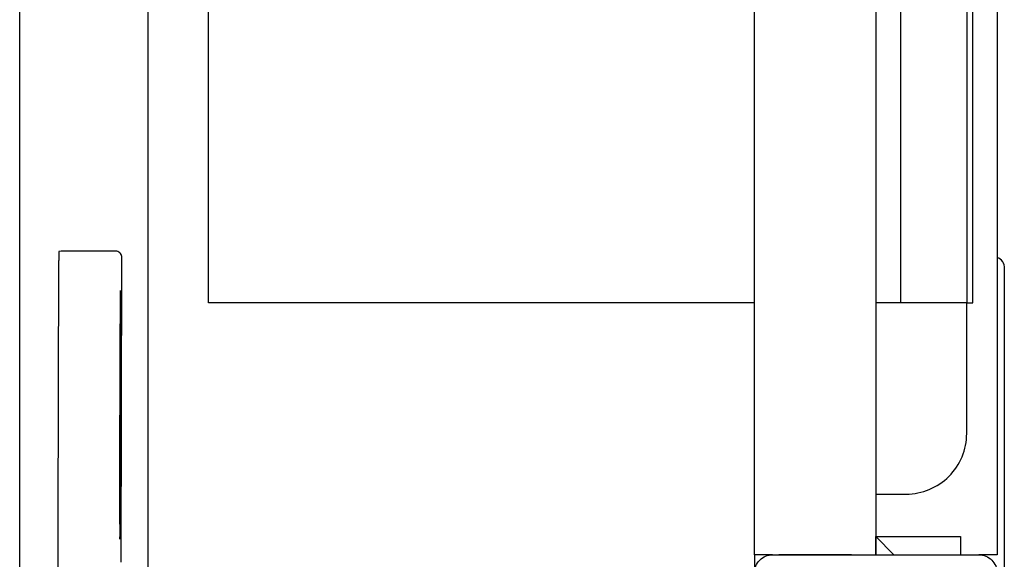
# Model space of a CAD drawing. Header units: millimetres. Extents: x 42924 to 92944, y -369470 to -179866.
# Tile 66 of 256: x 59391 to 59408, y -184188 to -184179. Entities that reach past the tile are written whole.
import ezdxf

# ---------------------------------------------------------------- set-up
doc = ezdxf.new("R2010")
doc.units = ezdxf.units.MM
doc.layers.get('0').update_dxf_attribs({"color": 8})
doc.layers.add('!!_@ wypos sanit nd', color=8, linetype='Continuous', plot=False)

# ---------------------------------------------------------------- blocks, each defined once
blk = doc.blocks.new('A$Cff2eaf8b')
for points in [[(-0.18941, 0.08863), (-0.04454, 0.08863), (-0.04035, 0.08853), (-0.03617, 0.08824), (-0.032, 0.08775), (-0.02786, 0.08707), (-0.02376, 0.08619), (-0.0197, 0.08513), (-0.0157, 0.08388), (-0.01176, 0.08244), (-0.00789, 0.08082), (-0.0041, 0.07902), (-0.0004, 0.07705), (0.0032, 0.0749), (0.0067, 0.0726), (0.01009, 0.07012), (0.01337, 0.0675)], [(-0.19839, 0.08237), (-0.11148, 0.08219)], [(-0.16124, 0.07188), (-0.11145, 0.07178), (-0.11127, 0.07178), (-0.11111, 0.07178), (-0.111, 0.07178), (-0.11083, 0.07179), (-0.11065, 0.07183), (-0.11049, 0.0719), (-0.11033, 0.072), (-0.1102, 0.07212), (-0.11009, 0.07227), (-0.11001, 0.07243), (-0.10996, 0.07261), (-0.10995, 0.07279), (-0.10997, 0.08178), (-0.10998, 0.08217)], [(-0.12195, 0.07209), (-0.15195, 0.07215)], [(-0.15195, 0.07205), (-0.12195, 0.07199)], [(0.16493, 0.0675), (-0.16477, 0.0675)], [(-0.11847, -0.0325), (-0.11847, 0.0575), (0.11153, 0.0575), (0.11153, -0.0325)], [(-0.16, -0.0355), (-0.16, -0.0325), (0.16, -0.0325), (0.16, -0.0355)], [(-0.16, -0.0485), (-0.16, -0.0365)], [(0.16, -0.0555), (0.157, -0.0525), (0.16, -0.0525), (-0.16, -0.0525), (-0.157, -0.0525), (-0.16, -0.0555)], [(-0.157, -0.0525), (-0.157, -0.0665), (-0.16, -0.0665)], [(0.10602, -0.0525), (0.10602, -0.05658), (-0.11847, -0.05658)], [(-0.03305, -0.0725), (-0.16, -0.0725), (-0.16, -0.0695)]]:
    blk.add_lwpolyline(points)
for points in [[(-0.15993, -0.0325), (-0.17249, -0.0325, 0.405519), (-0.172, -0.032), (-0.172, -0.0313, 0.414214), (-0.1725, -0.0308), (-0.1875, -0.0308, 0.414214), (-0.188, -0.0313), (-0.188, -0.032, 0.405519), (-0.18751, -0.0325), (-0.19, -0.0325, -0.414214), (-0.2, -0.0225), (-0.2, 0.0575, -0.266001), (-0.19506, 0.06612)], [(-0.15, -0.0525), (-0.15, -0.0575, 0.414214), (-0.14, -0.0675), (-0.11847, -0.0675), (-0.11847, -0.0525)], [(-0.1633, -0.0727, 0.412536), (-0.1623, -0.0737), (-0.11251, -0.0737), (-0.11222, -0.07367), (-0.11194, -0.07358), (-0.11168, -0.07345), (-0.11145, -0.07326), (-0.11126, -0.07304), (-0.11112, -0.07278), (-0.11104, -0.0725)]]:
    blk.add_lwpolyline(points, format="xyb")
blk.add_lwpolyline([(-0.2, -0.0695), (-0.2, -0.0355, -0.414214), (-0.197, -0.0325), (-0.163, -0.0325, -0.414214), (-0.16, -0.0355), (-0.16, -0.0695, -0.414214), (-0.163, -0.0725), (-0.197, -0.0725, -0.414214)], format="xyb", close=True)
blk.add_lwpolyline([(-0.11847, -0.0685), (0.11153, -0.0685), (0.11153, -0.0675), (-0.11847, -0.0675)], close=True)
for centre, major_axis, start_param, end_param in [((-0.11148, 0.08218), (-0.0015, 0), 3.141878, 4.712682), ((-0.15195, 0.0721), (0.0055, -0.00001), 1.571085, 4.712678), ((-0.12195, 0.07204), (0.0055, -0.00001), 4.712678, 7.854271)]:
    blk.add_ellipse(centre, major_axis=major_axis, ratio=0.008726, start_param=start_param, end_param=end_param)

msp = doc.modelspace()

# ---------------------------------------------------------------- block references
at = {"layer": '!!_@ wypos sanit nd', "xscale": 100, "yscale": 100, "zscale": 100, "rotation": 90}
msp.add_blockref('A$Cff2eaf8b', (59400.30036, -184171.88763), dxfattribs=at)

doc.saveas('drawing.dxf')
